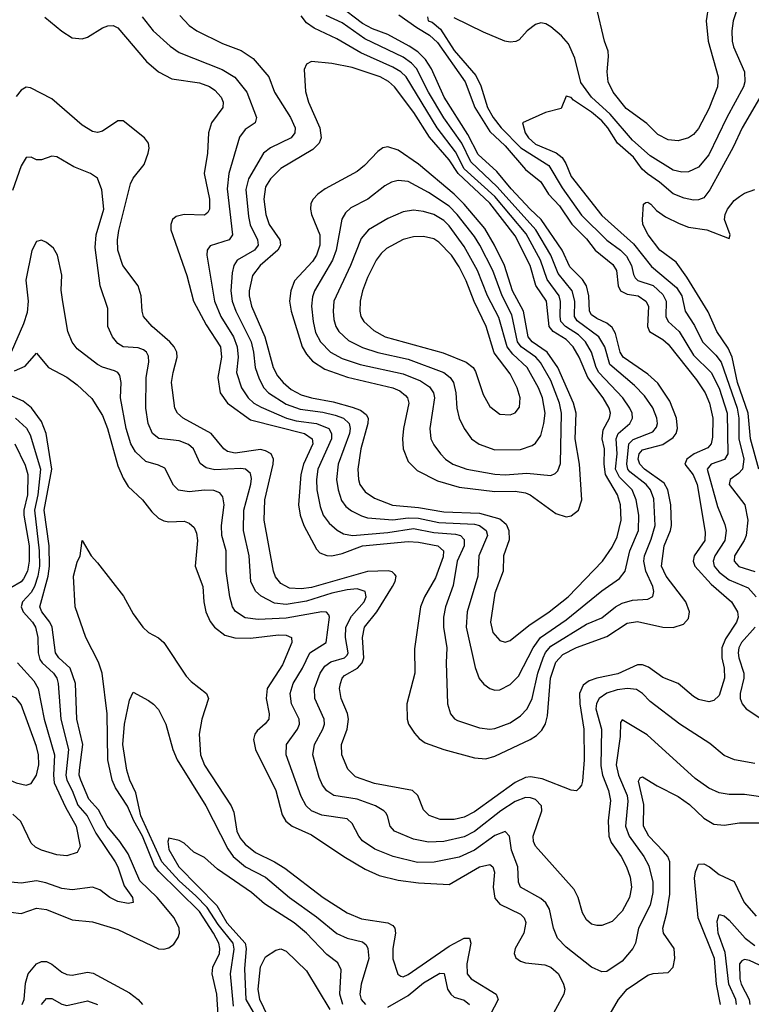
# Model space of a CAD drawing. Header units: inches. Extents: x 1308407 to 1441228, y 959628 to 1036311.
# Tile 49 of 256: x 1343484 to 1346357, y 984711 to 988574. Entities that reach past the tile are written whole.
import ezdxf

# ---------------------------------------------------------------- set-up
doc = ezdxf.new("R2010")
doc.units = ezdxf.units.IN
doc.header["$MEASUREMENT"] = 0
doc.layers.add('B3948', color=7, linetype='Continuous')

msp = doc.modelspace()

# ---------------------------------------------------------------- linework, layer by layer
at = {"layer": 'B3948', "color": 5}
for points, elevation in [([(1343583.6, 988583.6), (1343650, 988528.5), (1343690, 988502.8), (1343730, 988498.8), (1343750, 988505.9), (1343810, 988542.7), (1343830, 988550.1), (1343851.1, 988551.1), (1343870, 988541.8), (1343982, 988410), (1344030, 988369.4), (1344082.2, 988342.2), (1344190, 988326.1), (1344230, 988311.5), (1344250, 988298), (1344275.5, 988270), (1344283.5, 988250), (1344282.1, 988230), (1344238.1, 988170), (1344225.7, 988130), (1344221.8, 988050), (1344208.7, 987970), (1344229.1, 987870), (1344229.3, 987830), (1344222.7, 987817.3), (1344210, 987807), (1344130, 987809.3), (1344098.4, 987801.6), (1344084.3, 987790), (1344077.6, 987770), (1344077.7, 987750), (1344141, 987570), (1344166.4, 987470), (1344217.1, 987377.1), (1344273.2, 987290), (1344277.2, 987250), (1344262.5, 987170), (1344272, 987110), (1344299.8, 987070), (1344390, 987003.8), (1344602.9, 986950), (1344633.1, 986930), (1344635.3, 986910), (1344599.2, 986830), (1344587.7, 986790), (1344578.9, 986670), (1344586.2, 986630), (1344600.6, 986590), (1344650, 986496.9), (1344662.8, 986482.8), (1344690, 986471.1), (1344710.1, 986470.1), (1344750, 986479.2), (1344830, 986509.4), (1345010, 986526.7), (1345050, 986524.2), (1345125.5, 986510), (1345148.6, 986490), (1345147, 986467), (1345116.4, 986383.6), (1345073.6, 986310), (1345057.5, 986270), (1345035, 986105), (1345035.3, 986010), (1345004.2, 985890), (1345005.5, 985830), (1345011, 985810), (1345034.6, 985774.6), (1345053.4, 985753.4), (1345076.8, 985736.8), (1345150.1, 985710.1), (1345270, 985677.2), (1345314.1, 985674.1), (1345350, 985684.6), (1345488, 985750), (1345514, 985766), (1345534, 985786), (1345548.8, 985811.2), (1345557.1, 985842.9), (1345568.1, 985990), (1345590, 986052.5), (1345616.9, 986083.1), (1345670, 986111.3), (1345790, 986153.7), (1345870, 986206.4), (1345910, 986212.5), (1346010, 986190.1), (1346050, 986189.1), (1346090, 986202.3), (1346110, 986224.9), (1346113.9, 986250), (1346099.2, 986290), (1346022.3, 986390), (1346004.3, 986430), (1346015, 986510), (1346040.1, 986570), (1346043.4, 986590), (1346041, 986670), (1346029.3, 986730), (1346014.9, 986754.9), (1345937.3, 986810), (1345918.8, 986830), (1345913.2, 986850), (1345916.6, 986870), (1345930, 986885.8), (1346010, 986907.1), (1346050, 986935.2), (1346061.4, 986950), (1346067.1, 986970), (1346062.8, 987010), (1346037, 987076.9), (1345990, 987147.8), (1345950, 987183.7), (1345853.7, 987250), (1345842.2, 987270), (1345823.3, 987343.3), (1345810, 987366.4), (1345790, 987383.4), (1345750, 987401.3), (1345730, 987415.9), (1345722.1, 987430), (1345719.5, 987490), (1345710.4, 987530.4), (1345694.5, 987554.5), (1345644.1, 987604.1), (1345614.3, 987670), (1345532.2, 987790), (1345488.4, 987830), (1345413.7, 987910), (1345358.3, 987978.3), (1345284.5, 988044.5), (1345244.1, 988124.1), (1345150.7, 988270), (1345100.9, 988380.9), (1345077.5, 988417.5), (1345047.7, 988447.7), (1345013.9, 988470), (1344930, 988515.5), (1344870, 988538.6), (1344830, 988559.4), (1344737, 988630)], 3120), ([(1346310, 988644.9), (1346285.3, 988570), (1346280.4, 988530), (1346281.8, 988490), (1346287.5, 988467.5), (1346330.7, 988370), (1346331.6, 988330), (1346325.8, 988310), (1346260.9, 988190), (1346190, 988043.9), (1346150, 987995.8), (1346110, 987976.6), (1346084, 987976), (1346050, 987984.1), (1345959.4, 988039.4), (1345890, 988101.6), (1345802.8, 988202.8), (1345729.5, 988270), (1345687, 988327), (1345663.7, 988423.7), (1345639, 988479), (1345611.1, 988511.1), (1345570, 988546.2), (1345550, 988557.5), (1345530, 988561.6), (1345510, 988555.6), (1345476.9, 988530), (1345445.6, 988494.4), (1345432, 988488), (1345410, 988486), (1345389.7, 988490.3), (1345305.4, 988525.4), (1345190, 988581.5)], 3060), ([(1346188.4, 988630), (1346180.2, 988570), (1346187.9, 988490), (1346226.8, 988350), (1346224.7, 988310), (1346190, 988224.7), (1346150, 988147.3), (1346130, 988124.1), (1346110, 988110.2), (1346070, 988098.5), (1346030, 988102.5), (1345990, 988123), (1345946.4, 988166.4), (1345865.8, 988225.8), (1345814.7, 988290), (1345795.4, 988330), (1345791.3, 988370), (1345796.6, 988430), (1345794.2, 988450), (1345780.2, 988490), (1345748.1, 988628.1)], 3080), ([(1344973.4, 988593.4), (1345043, 988543), (1345093.1, 988513.1), (1345124.4, 988484.4), (1345233.6, 988330), (1345270.7, 988230), (1345330, 988135.7), (1345390, 988078.9), (1345470, 987986.9), (1345530, 987938.5), (1345560.1, 987890), (1345603.6, 987843.6), (1345652.4, 987772.4), (1345710, 987714.3), (1345743.8, 987670), (1345813.5, 987613.5), (1345827.1, 987590), (1345833.7, 987530), (1345843.4, 987510), (1345870, 987497.2), (1345912.8, 987490), (1345942.7, 987470), (1345952.7, 987450), (1345948.9, 987370), (1345957.5, 987350), (1346010, 987318.6), (1346030, 987300.9), (1346141.2, 987161.2), (1346175.1, 987110), (1346192.3, 987070), (1346205.2, 987010), (1346204.4, 986935.6), (1346199.5, 986910), (1346186.3, 986893.7), (1346132.6, 986870), (1346104, 986850), (1346096.2, 986830), (1346127.9, 986787.9), (1346143.6, 986750), (1346176.2, 986563.8), (1346174.1, 986530), (1346132.3, 986470), (1346128.5, 986450), (1346135.5, 986430), (1346198.6, 986358.6), (1346279.6, 986290), (1346302.9, 986250), (1346304.7, 986230), (1346298.7, 986210), (1346254.9, 986145.1), (1346240.9, 986110), (1346240.8, 986070), (1346250.3, 986030), (1346252, 985990), (1346230, 985922.7), (1346210, 985902.2), (1346190, 985897.7), (1346150, 985906.6), (1346130, 985918.2), (1346070, 985969.4), (1346010, 985992.8), (1345953.6, 986033.6), (1345930, 986043.1), (1345910, 986042.3), (1345833, 986007), (1345749.9, 985990.1), (1345720.3, 985979.7), (1345697, 985963), (1345682.6, 985930), (1345684, 985890), (1345699.9, 985790), (1345700.3, 985670), (1345694.1, 985585.9), (1345689.8, 985570.2), (1345681.1, 985558.9), (1345670, 985548.7), (1345650, 985551.2), (1345535.8, 985595.8), (1345490, 985602.6), (1345470, 985600.1), (1345430, 985580.6), (1345270, 985465.6), (1345230, 985445.1), (1345190, 985435.2), (1345135.5, 985435.5), (1345091.6, 985451.6), (1345070, 985473.1), (1345047.6, 985530), (1345026, 985550), (1344876.8, 985576.8), (1344803.4, 985603.4), (1344773.2, 985633.2), (1344749.5, 985690), (1344747.8, 985730), (1344769.6, 985790), (1344775.5, 985830), (1344771.2, 985851.2), (1344746.4, 985910), (1344740.6, 985950), (1344743.3, 985970), (1344750.1, 985990), (1344759.5, 986000.5), (1344810.3, 986029.7), (1344829.3, 986050), (1344835.1, 986070), (1344830.4, 986150), (1344837.8, 986190), (1344886.1, 986250), (1344948.6, 986350), (1344958.8, 986370), (1344961.9, 986390), (1344957.6, 986397.6), (1344947.3, 986407.3), (1344931.4, 986411.4), (1344850, 986409.5), (1344630, 986346.2), (1344590, 986340.5), (1344543.9, 986343.9), (1344510, 986361.8), (1344488.5, 986388.5), (1344480.3, 986410), (1344444.1, 986610), (1344446.9, 986690), (1344480.1, 986830), (1344480.3, 986850), (1344471.8, 986870), (1344450, 986883), (1344430, 986887.7), (1344330, 986873.5), (1344300.3, 986880.3), (1344285.6, 986890), (1344235.6, 986950), (1344125.8, 987010), (1344104.2, 987030), (1344093.4, 987050), (1344081, 987150), (1344086.6, 987190), (1344102.9, 987250), (1344100.9, 987270), (1344091.2, 987290), (1344073.6, 987310), (1344004.8, 987370), (1343970.9, 987410), (1343964.8, 987430), (1343960.7, 987490), (1343950.1, 987530), (1343889, 987609), (1343869.6, 987670), (1343868, 987710), (1343873.4, 987746.6), (1343918.9, 987930), (1343930, 987952.4), (1343973.6, 988006.4), (1343989.3, 988050), (1343992.9, 988070), (1343990.2, 988090), (1343974.9, 988110), (1343890, 988177.2), (1343870, 988177.2), (1343810, 988136.6), (1343790, 988131), (1343770, 988135.3), (1343730, 988160.2), (1343610, 988263.7), (1343527.1, 988307.1), (1343510, 988309.2), (1343490, 988297.6), (1343470, 988272.8)], 3080), ([(1343965.4, 988585.4), (1344008.7, 988530), (1344074.8, 988470), (1344110, 988445), (1344279, 988379), (1344328.8, 988348.8), (1344376.6, 988290), (1344414.6, 988190), (1344408.7, 988170), (1344370, 988143.2), (1344347.3, 988112.7), (1344304.9, 987970), (1344299.3, 987910), (1344320.1, 987730), (1344307.1, 987710), (1344232.8, 987687.2), (1344220.5, 987670), (1344218.9, 987650), (1344248.6, 987470), (1344274.3, 987410), (1344324.4, 987330), (1344338.8, 987290), (1344342.4, 987250), (1344335, 987190), (1344354.6, 987130), (1344381.1, 987090), (1344404, 987070), (1344433.1, 987053.1), (1344532.3, 987010), (1344570, 986999.9), (1344650, 986989.8), (1344697.8, 986970), (1344708.9, 986950), (1344708.6, 986930), (1344655.5, 986810), (1344649.7, 986770), (1344650.9, 986730), (1344663.9, 986663.9), (1344676, 986630), (1344699.1, 986599.1), (1344730.8, 986570.8), (1344756.2, 986556.2), (1344790.8, 986550.8), (1344930, 986561.7), (1345030, 986577.5), (1345110, 986562.2), (1345194.9, 986554.9), (1345215, 986550), (1345230, 986535), (1345229.3, 986510), (1345201.9, 986450), (1345185.9, 986354.1), (1345156.1, 986270), (1345148.7, 986230), (1345148.6, 986190), (1345161, 986110), (1345158.6, 986050), (1345164.2, 985890), (1345175.9, 985850), (1345191.3, 985831.3), (1345203.8, 985823.8), (1345290, 985795.5), (1345330, 985790.8), (1345350, 985793.1), (1345410, 985814.8), (1345450, 985842.1), (1345476.7, 985870), (1345496.2, 985910), (1345519, 986010), (1345539.8, 986070), (1345549.4, 986090.6), (1345570, 986116.1), (1345710, 986202.2), (1345770, 986227.7), (1345823.2, 986270), (1345850, 986284.6), (1345890, 986296.6), (1345950, 986300.1), (1345969.8, 986310.2), (1345974.1, 986330), (1345970.5, 986349.5), (1345942.7, 986410), (1345934.9, 986450), (1345937.8, 986470), (1345963.9, 986536.1), (1345978.8, 986590), (1345974.2, 986694.2), (1345961.6, 986730), (1345944.6, 986750), (1345879.8, 986799.8), (1345871.6, 986810), (1345867.5, 986830), (1345876.3, 986910), (1345892.9, 986927.1), (1345970, 986956.8), (1345984.6, 986975.4), (1345988.5, 986990), (1345986, 987010), (1345970, 987050.6), (1345937.9, 987097.9), (1345898.3, 987138.3), (1345801.7, 987221.7), (1345781.1, 987290), (1345758.8, 987330), (1345672.9, 987392.9), (1345662, 987410), (1345663.6, 987470), (1345654, 987510), (1345598.1, 987578.1), (1345570, 987650), (1345510.9, 987750), (1345358.7, 987918.7), (1345255.9, 988015.9), (1345220, 988090), (1345150, 988189.1), (1345089.7, 988290), (1345042.1, 988382.1), (1345022.9, 988402.9), (1344990, 988426.5), (1344839.4, 988499.4), (1344750, 988562.1), (1344687.3, 988590)], 3140), ([(1344113.4, 988590), (1344150, 988551.8), (1344180.2, 988530), (1344280.8, 988480.8), (1344353.7, 988453.7), (1344401.3, 988421.3), (1344463, 988350), (1344484.3, 988290), (1344548, 988190), (1344565.5, 988150), (1344565, 988130), (1344550.2, 988110), (1344469, 988071), (1344442.1, 988050), (1344383.3, 987950), (1344371.8, 987908.2), (1344382.3, 987802.3), (1344389, 987769), (1344418, 987710), (1344420.1, 987690), (1344405.9, 987670), (1344338.1, 987630), (1344325.6, 987610), (1344319.1, 987580.9), (1344313.6, 987510), (1344318.9, 987470), (1344333.5, 987430), (1344392.7, 987310), (1344403, 987270), (1344409.2, 987209.2), (1344424.3, 987164.3), (1344443.4, 987130), (1344461.7, 987110), (1344530, 987065.7), (1344585.4, 987045.4), (1344674.1, 987034.1), (1344722.8, 987022.8), (1344755.7, 987010), (1344777.9, 986990), (1344782.2, 986970), (1344779.8, 986950), (1344734.5, 986830), (1344728, 986770), (1344734.3, 986730), (1344747.5, 986687.5), (1344764.3, 986664.3), (1344787, 986647), (1344826.7, 986626.7), (1344850, 986620.1), (1344950, 986611.1), (1345010, 986619.6), (1345050, 986618.5), (1345130, 986601.7), (1345270, 986594.2), (1345290, 986588.9), (1345316.3, 986570), (1345321.4, 986550), (1345286.5, 986470), (1345282.5, 986390), (1345241.5, 986250), (1345237.3, 986190), (1345272.7, 986032.7), (1345288.5, 985988.5), (1345306.2, 985966.2), (1345330, 985950.2), (1345350, 985943.5), (1345370, 985945), (1345410, 985965.5), (1345442.4, 985997.6), (1345499.9, 986110), (1345529.6, 986150.4), (1345630, 986219.5), (1345770, 986333.3), (1345838.7, 986381.3), (1345861.3, 986410), (1345879.4, 986490), (1345914.3, 986570), (1345914.9, 986630), (1345904.4, 986690), (1345889.2, 986729.2), (1345839.3, 986779.3), (1345823.8, 986810), (1345829.7, 986870), (1345826.2, 986930), (1345834.6, 986950), (1345880.2, 986990), (1345889.9, 987010), (1345888.6, 987030), (1345880.3, 987050), (1345852, 987090), (1345758.4, 987190), (1345747.9, 987210), (1345729.6, 987270), (1345706.3, 987310), (1345677.8, 987337.8), (1345627.1, 987370), (1345609.6, 987389.6), (1345606.2, 987410), (1345608.2, 987468.2), (1345602.3, 987490), (1345554.8, 987554.8), (1345528.7, 987630), (1345473.5, 987733.5), (1345350, 987880.4), (1345229.1, 987989.1), (1345195.2, 988055.2), (1345123, 988150), (1345001.9, 988350), (1344980.4, 988370), (1344950, 988388.1), (1344824.1, 988444.1), (1344730, 988498.8), (1344640.8, 988540.8), (1344610, 988562.1), (1344589.7, 988589.7)], 3160), ([(1345085.6, 988585.6), (1345088.4, 988570), (1345103.9, 988563.9), (1345136.8, 988536.8), (1345190, 988452.7), (1345274.8, 988354.8), (1345294.9, 988314.9), (1345321.3, 988230), (1345343.8, 988190), (1345374.6, 988150), (1345451.5, 988071.5), (1345561.6, 988001.6), (1345614, 987914), (1345690, 987806.6), (1345789, 987709), (1345842.8, 987670), (1345866.6, 987646.6), (1345886.7, 987610), (1345893.7, 987573.7), (1345900.8, 987560.8), (1345911.2, 987551.2), (1345970.9, 987530.9), (1346010, 987495.7), (1346022.1, 987470), (1346020.7, 987410), (1346029.9, 987390), (1346074.2, 987350), (1346130, 987258.4), (1346199.4, 987190), (1346230, 987128), (1346262, 987030), (1346265.2, 986870), (1346251.3, 986848.7), (1346198.6, 986830), (1346183.5, 986810), (1346224, 986664), (1346253.5, 986593.5), (1346258.3, 986570), (1346253.4, 986530), (1346214.2, 986470), (1346206.7, 986450), (1346211.1, 986430), (1346230, 986406), (1346270, 986375.9), (1346344.8, 986344.8), (1346376.2, 986310)], 3060), ([(1346398.1, 988281.9), (1346320.8, 988150), (1346286, 988074), (1346194.1, 987905.9), (1346170, 987875.3), (1346150, 987866.9), (1346130, 987866.1), (1346093.6, 987873.6), (1346050, 987891.1), (1345996.8, 987936.8), (1345949, 987969), (1345927.7, 987987.7), (1345894.4, 988034.4), (1345832, 988090), (1345793.3, 988150), (1345770, 988176.7), (1345730, 988211.3), (1345658.3, 988258.3), (1345650, 988268.7), (1345630, 988273.4), (1345610, 988226), (1345549, 988210), (1345459, 988170), (1345468.3, 988130), (1345482.6, 988110), (1345510, 988085.6), (1345591.1, 988051.1), (1345613.8, 988033.8), (1345628.6, 988010), (1345650, 987958.2), (1345770, 987806.1), (1345894.5, 987694.5), (1345965.1, 987605.1), (1346063, 987523), (1346083.7, 987490), (1346096.9, 987430), (1346134.3, 987374.3), (1346164.6, 987310), (1346218.1, 987258.1), (1346237.9, 987230), (1346300.9, 987050), (1346307.9, 987010), (1346308.4, 986930), (1346327.7, 986850), (1346322.6, 986810), (1346307, 986793), (1346274.1, 986770), (1346269.9, 986750.1), (1346331, 986671), (1346343, 986610), (1346336.7, 986550), (1346329.2, 986530), (1346290.3, 986470), (1346289.1, 986450), (1346308.1, 986428.1), (1346370, 986409.3)], 3040), ([(1346370, 985656.1), (1346290.5, 985670), (1346250, 985686.5), (1346193.4, 985733.4), (1346075.8, 985810), (1345959.2, 985899.2), (1345929.1, 985930), (1345905.7, 985945.7), (1345870.1, 985950.1), (1345830, 985944.9), (1345789, 985931), (1345758.9, 985910), (1345748.6, 985891.4), (1345746.9, 985870), (1345769.2, 985790), (1345766.4, 985646.4), (1345772.5, 985610), (1345795.7, 985550), (1345803.8, 985510), (1345794.5, 985430), (1345797.1, 985370), (1345806.1, 985346.1), (1345846.1, 985290), (1345866.3, 985250), (1345881.5, 985210), (1345886, 985170), (1345878.3, 985130), (1345850, 985076.5), (1345810, 985036), (1345770, 985019.3), (1345750, 985019.3), (1345730, 985025.4), (1345710, 985041.5), (1345693.5, 985070), (1345677.5, 985130), (1345661.4, 985161.4), (1345510, 985331.6), (1345502.1, 985350), (1345500.4, 985370), (1345534.7, 985470), (1345532.6, 985490), (1345510, 985514), (1345490, 985521.2), (1345470, 985522), (1345430, 985506.5), (1345373, 985470), (1345270, 985388.6), (1345230, 985367.9), (1345150, 985349.7), (1345090, 985347.5), (1345030, 985358.6), (1344955.5, 985390), (1344938.6, 985410), (1344928.6, 985450), (1344921.4, 985461.4), (1344914.7, 985470), (1344881.6, 985490), (1344810, 985516.1), (1344717.8, 985530), (1344690, 985548.8), (1344673.8, 985570), (1344660.4, 985600.4), (1344635.4, 985690), (1344641.2, 985730), (1344675.2, 985790), (1344680.8, 985810), (1344679.4, 985830), (1344643.7, 985910), (1344642.5, 985950), (1344664.5, 986010), (1344681.9, 986038.1), (1344705.7, 986054.3), (1344759.4, 986070), (1344770, 986081), (1344774.1, 986090), (1344763.3, 986150), (1344765, 986190), (1344787, 986233), (1344836.8, 986290), (1344844.4, 986310), (1344841.1, 986330), (1344810, 986340.5), (1344770, 986337), (1344710, 986324.3), (1344610, 986292.8), (1344530, 986279.9), (1344484.2, 986284.2), (1344432.2, 986312.2), (1344410, 986331.1), (1344392.2, 986370), (1344385.7, 986470), (1344363.6, 986570), (1344364.6, 986650), (1344391.5, 986751.5), (1344394, 986774), (1344390, 986793.6), (1344370.3, 986810), (1344352.6, 986812.6), (1344250, 986807.3), (1344215.9, 986815.9), (1344192.5, 986832.5), (1344166.6, 986890), (1344147, 986907), (1344110, 986921.5), (1344031, 986931), (1344006.4, 986950), (1343989.1, 986990), (1343979.1, 987050), (1343980.4, 987170), (1343991.1, 987230), (1343990, 987253.7), (1343981.8, 987270), (1343970, 987278.6), (1343950, 987286.2), (1343890.7, 987290.7), (1343870, 987302.9), (1343849.4, 987330), (1343831, 987370), (1343830, 987441), (1343799.8, 987530), (1343780.5, 987680.5), (1343785.1, 987730), (1343815, 987830), (1343806.9, 987906.9), (1343790, 987952), (1343762, 987970), (1343696.7, 987996.7), (1343630, 988036.4), (1343610, 988038.4), (1343570, 988023.7), (1343550, 988023.7), (1343530, 988034.6), (1343510, 988033.7), (1343490, 988000.3), (1343455.8, 987904.2)], 3060), ([(1346386.1, 986810), (1346353.7, 986930), (1346344, 987030), (1346303.2, 987150), (1346282.1, 987250), (1346265.4, 987285.4), (1346221.3, 987350), (1346187.4, 987427.4), (1346104, 987564), (1346062.4, 987622.4), (1345998.3, 987670), (1345951.9, 987730), (1345931.3, 987770), (1345929.6, 987790), (1345933.2, 987850), (1345943.3, 987856.7), (1345950, 987858.4), (1345962, 987850), (1345985.2, 987825.2), (1346020.4, 987800.4), (1346074.1, 987774.1), (1346110, 987760.1), (1346181.7, 987750), (1346270, 987715.5), (1346274.3, 987730), (1346251.9, 987790), (1346253.7, 987810), (1346263.4, 987830), (1346290, 987864.9), (1346310, 987880.3), (1346330, 987894), (1346370, 987908)], 3020), ([(1346430, 985520.1), (1346330, 985534), (1346270, 985533.9), (1346230, 985539.8), (1346190, 985558.4), (1346136.2, 985596.2), (1345947.9, 985767.9), (1345850, 985826.7), (1345843.4, 985816.6), (1345841.3, 985761.3), (1345826.2, 985650), (1345835.4, 985610), (1345869.3, 985530), (1345872.3, 985507.7), (1345863, 985410), (1345877.8, 985370), (1345935.1, 985290), (1345954.3, 985254.3), (1345969.9, 985190), (1345970.7, 985150), (1345960.1, 985099.9), (1345914.4, 985010), (1345901.6, 984950), (1345892.2, 984930), (1345850, 984879.4), (1345790, 984839.7), (1345770, 984838), (1345730, 984856.8), (1345630, 984934.8), (1345596.3, 984970), (1345580.1, 985010), (1345564.5, 985084.5), (1345550, 985109.3), (1345530, 985125.3), (1345450.8, 985170.8), (1345443.2, 985190), (1345440.7, 985250), (1345414.9, 985314.9), (1345407.1, 985370), (1345390, 985388.5), (1345350, 985373.6), (1345270, 985315.2), (1345210, 985288.1), (1345111.3, 985268.7), (1345046.6, 985266.6), (1344950.1, 985290.1), (1344879.3, 985319.3), (1344830, 985351.8), (1344815.3, 985370), (1344790, 985419.6), (1344770, 985438.7), (1344670, 985452.5), (1344630.4, 985470.4), (1344609.1, 985489.1), (1344590, 985526.5), (1344530.1, 985690), (1344532.3, 985730), (1344575.5, 985790), (1344583.4, 985810), (1344581.2, 985830), (1344552.1, 985890), (1344546.8, 985930), (1344558.3, 985970), (1344594.7, 986030), (1344623.9, 986090), (1344688.2, 986130), (1344701, 986230), (1344698.5, 986238.5), (1344689.5, 986249.5), (1344670, 986251.2), (1344530, 986225.4), (1344420.9, 986220.9), (1344370, 986226.8), (1344331.8, 986251.7), (1344320.4, 986270), (1344309.6, 986309.6), (1344294.6, 986410), (1344294.7, 986490), (1344277.7, 986550), (1344277.3, 986590), (1344287.8, 986670), (1344282.2, 986702.2), (1344270, 986717.5), (1344247.1, 986727.1), (1344210, 986728.1), (1344150, 986721.4), (1344108.3, 986728.3), (1344087.9, 986747.9), (1344054.2, 986814.2), (1344030, 986825.8), (1343979.9, 986839.9), (1343938.8, 986878.8), (1343920.3, 986910), (1343901.9, 986970), (1343880.5, 987090), (1343882.4, 987150), (1343877.6, 987177.6), (1343870.1, 987190.1), (1343857, 987196.9), (1343810, 987210.6), (1343790, 987221.5), (1343710, 987282.7), (1343690, 987309.2), (1343673.8, 987350), (1343653.6, 987466.4), (1343647.3, 987512.7), (1343650, 987572), (1343633.1, 987650), (1343617.5, 987677.5), (1343590, 987700.3), (1343570, 987708.8), (1343550, 987703.1), (1343531.6, 987668.4), (1343508.5, 987551.5), (1343517.1, 987470), (1343514.2, 987425.8), (1343499.6, 987380.4), (1343450.5, 987270)], 3040), ([(1343463.9, 987196.1), (1343505.9, 987214.1), (1343550, 987266), (1343598, 987210), (1343670, 987171.6), (1343710, 987141.7), (1343767.2, 987087.2), (1343810, 987021.2), (1343829.5, 986969.5), (1343870, 986824), (1343890, 986775.6), (1343910, 986741.8), (1343967.1, 986690), (1344003.1, 986643.1), (1344030, 986618.4), (1344050, 986607.5), (1344070, 986603.9), (1344130, 986606), (1344150, 986599.2), (1344170, 986581.1), (1344179.2, 986559.2), (1344183.1, 986530), (1344172.7, 986430), (1344203.3, 986350), (1344207.1, 986290), (1344215.4, 986250), (1344232.6, 986212.6), (1344249.5, 986190), (1344290, 986159.6), (1344329, 986149), (1344390, 986146.7), (1344500.9, 986160.9), (1344530, 986159.1), (1344552, 986150), (1344553, 986130), (1344516.7, 986043.3), (1344455.7, 985950), (1344451.9, 985910), (1344463.4, 985850), (1344462.6, 985830), (1344448.7, 985811.3), (1344416.6, 985783.4), (1344407.5, 985770), (1344403, 985750), (1344410.8, 985710), (1344489.6, 985550), (1344514.6, 985454.6), (1344529.4, 985429.4), (1344554.7, 985410), (1344630, 985375.7), (1344756.8, 985290), (1344840.5, 985240.5), (1344896.3, 985216.3), (1344970, 985197.3), (1345050, 985187.2), (1345170, 985180.7), (1345290, 985250.5), (1345330, 985259.8), (1345341.5, 985250), (1345349, 985229), (1345343.4, 985170), (1345350, 985127.2), (1345370, 985104), (1345450, 985064.1), (1345465.5, 985050), (1345471.4, 985031.4), (1345463.1, 984990), (1345429.6, 984930), (1345426.3, 984910), (1345432.8, 984892.8), (1345450, 984879.5), (1345470, 984874), (1345545.6, 984865.6), (1345570, 984856.8), (1345599.2, 984830), (1345619.8, 984790), (1345624.1, 984770), (1345620.5, 984750), (1345554.7, 984630)], 3020), ([(1343450, 985071.8), (1343490, 985066.8), (1343550, 985087.8), (1343590, 985082.8), (1343690, 985041.9), (1343770, 985034.8), (1343870, 985004.6), (1344030, 984928.1), (1344050, 984926.7), (1344070, 984931.9), (1344090, 984947.3), (1344106.7, 984973.3), (1344111.5, 984990), (1344109.9, 985010), (1344091.2, 985050), (1344023.6, 985130), (1343955.8, 985195.8), (1343910, 985300.7), (1343877.9, 985350), (1343828.1, 985410), (1343793.3, 985473.3), (1343756.1, 985516.1), (1343724.3, 985590), (1343718.4, 985610), (1343718.6, 985630), (1343732.6, 985730), (1343708.4, 985830), (1343703.4, 985970), (1343682.1, 986030), (1343638.7, 986070), (1343624.7, 986090), (1343611.6, 986190), (1343602.2, 986210), (1343570.7, 986250), (1343563.8, 986270), (1343596.7, 986390), (1343601.7, 986430), (1343599.5, 986510), (1343580.5, 986650), (1343610.8, 986810), (1343588.2, 986950), (1343570, 986997.7), (1343530.8, 987050.8), (1343497.7, 987077.7), (1343430, 987107.5)], 3020), ([(1343467.9, 987010), (1343510.7, 986970.7), (1343525.5, 986945.5), (1343565.9, 986810), (1343555.7, 986710), (1343543, 986650), (1343561.4, 986490), (1343562.4, 986430), (1343556.2, 986390), (1343542.1, 986350), (1343530, 986327.1), (1343494.8, 986290), (1343490.3, 986270), (1343497.8, 986250), (1343534.5, 986210), (1343547, 986190), (1343555.3, 986150), (1343556.9, 986090), (1343564.1, 986064.1), (1343572.4, 986050), (1343617.6, 986010), (1343629.9, 985990), (1343635.5, 985970), (1343646.1, 985830), (1343676.4, 985710), (1343665.6, 985610), (1343669.7, 985590), (1343690.7, 985550), (1343712.7, 985492.7), (1343749.9, 985450), (1343782.7, 985382.7), (1343859.5, 985270), (1343870.3, 985250), (1343895, 985175), (1343927.4, 985130), (1343929.6, 985110.4), (1343910, 985105.7), (1343870, 985113.5), (1343837.8, 985130), (1343799.3, 985159.3), (1343770, 985170.1), (1343690, 985160.1), (1343650, 985165.3), (1343587.4, 985187.4), (1343550, 985195.1), (1343490, 985186.2), (1343449.6, 985189.6)], 3040), ([(1343465.9, 986910), (1343505.7, 986825.7), (1343516.3, 986790), (1343515.1, 986710), (1343501, 986650), (1343501.1, 986630), (1343521.8, 986510), (1343522, 986450), (1343515.5, 986410), (1343499.9, 986380.1), (1343490, 986368.6), (1343450, 986344.6)], 3060), ([(1344263.5, 984670), (1344258.9, 984750), (1344239.6, 984830), (1344243.2, 984856.8), (1344268.6, 984910), (1344270.2, 984930), (1344265.7, 984950), (1344245.9, 984990), (1344190, 985075.4), (1344031.2, 985231.2), (1344013.4, 985253.4), (1343966.2, 985370), (1343931.9, 985430), (1343908.3, 985488.3), (1343860.5, 985560.5), (1343847.4, 985590), (1343830.9, 985670), (1343827.4, 985850), (1343808, 986010), (1343793.6, 986053.6), (1343743.8, 986150), (1343701.7, 986270), (1343696.2, 986390), (1343710, 986445.7), (1343722.2, 986470), (1343730, 986530.5), (1343764.4, 986470), (1343790, 986443.1), (1343891.8, 986311.8), (1343930, 986242.6), (1343967.3, 986190), (1343990.1, 986170.1), (1344030, 986148.4), (1344050, 986130.2), (1344138.4, 985998.4), (1344157.4, 985977.4), (1344218.3, 985930), (1344225.2, 985910), (1344198.9, 985830), (1344189.1, 985770.9), (1344194, 985690), (1344210, 985648.5), (1344315, 985490), (1344325.1, 985465.1), (1344336.5, 985390), (1344350, 985362.2), (1344370, 985338.4), (1344410, 985306.8), (1344485.1, 985270), (1344525.1, 985245.1), (1344675.7, 985130), (1344770, 985069.1), (1344826.5, 985046.5), (1344930, 985031), (1344950, 985019.7), (1344957.2, 985010), (1344959.3, 984990), (1344949.6, 984929.6), (1344949.2, 984889.2), (1344968.4, 984828.4), (1344981.2, 984821.2), (1344990, 984818.9), (1345010, 984827.2), (1345170, 984938.2), (1345230, 984970.6), (1345250.6, 984970.6), (1345256, 984950), (1345239.6, 984870), (1345241.2, 984830), (1345257, 984810), (1345355.1, 984750), (1345362.8, 984730), (1345331.6, 984670)], 2980), ([(1346372.5, 986190), (1346318.9, 986130), (1346307.3, 986110), (1346304.6, 986090), (1346308.2, 986070), (1346328.1, 986010), (1346327.7, 985990), (1346312.9, 985930), (1346313.1, 985910), (1346320.3, 985890), (1346336.7, 985870), (1346410, 985822.1)], 3060), ([(1343475.8, 986050), (1343539.7, 985979.7), (1343556.3, 985950), (1343579.9, 985830), (1343620.5, 985690), (1343616.5, 985610), (1343619.2, 985579.2), (1343664.2, 985484.2), (1343706.6, 985410), (1343722, 985330), (1343710, 985306), (1343670, 985292.6), (1343630, 985297.3), (1343570, 985315), (1343546.7, 985326.7), (1343530, 985343.6), (1343488.3, 985428.3), (1343457.1, 985457.1)], 3060), ([(1344323.2, 984703.2), (1344311.8, 984830), (1344327, 984927), (1344321.9, 984950), (1344263.7, 985023.7), (1344221, 985090), (1344176.5, 985136.5), (1344110, 985195.2), (1344042.4, 985270), (1343960.6, 985450), (1343940.8, 985540.8), (1343916.5, 985590), (1343904.5, 985630), (1343889.3, 985730), (1343896.2, 985810), (1343915.8, 985904.2), (1343930, 985934.8), (1343990, 985902.4), (1344010, 985888.8), (1344030, 985867), (1344058.8, 985810), (1344085.5, 985710), (1344102.5, 985670), (1344214.7, 985490), (1344301, 985321), (1344323.1, 985290), (1344370.5, 985250.5), (1344450, 985209.2), (1344543.5, 985130), (1344650, 985054.4), (1344730, 984988.4), (1344770, 984970.1), (1344830, 984955.3), (1344844.2, 984944.2), (1344851.8, 984930), (1344855, 984890), (1344825, 984790), (1344819.8, 984750), (1344825, 984730), (1344841.5, 984710)], 2960), ([(1345770, 984616.6), (1345835, 984730), (1345870, 984769.6), (1345950, 984824.5), (1345970.9, 984830.9), (1346030, 984834.9), (1346050, 984856.3), (1346056.3, 984890), (1346053.8, 984930), (1346012.5, 984990), (1346009.4, 985010), (1346025.3, 985070), (1346037.2, 985142.8), (1346036.5, 985270), (1346028.7, 985290), (1346012.3, 985310), (1345954.3, 985370), (1345933.4, 985410), (1345934.2, 985494.2), (1345914.3, 985585.7), (1345921.1, 985598.9), (1345930, 985603.6), (1345987.7, 985567.7), (1346070, 985526.6), (1346114.1, 985494.1), (1346170, 985440.7), (1346210, 985417.8), (1346250, 985413), (1346310, 985422.1), (1346430, 985422.9)], 3020), ([(1344752.7, 984710), (1344741.4, 984750), (1344746, 984846), (1344733.6, 984873.6), (1344690, 984906.3), (1344610.3, 984990.3), (1344562, 985030), (1344445.5, 985105.5), (1344394.2, 985150), (1344261.1, 985241.1), (1344210, 985286.5), (1344168.1, 985308.1), (1344130, 985342.4), (1344110, 985353.7), (1344070, 985362), (1344065.6, 985350), (1344070, 985318.4), (1344109.3, 985250), (1344257.9, 985097.9), (1344298.2, 985030), (1344369, 984950), (1344374.2, 984930), (1344367.2, 984850), (1344371.7, 984730), (1344429.7, 984630)], 2940), ([(1346235.5, 984710), (1346219.6, 984790), (1346212.7, 984890), (1346148.6, 985050), (1346134.4, 985205.6), (1346137.8, 985230), (1346150, 985260.6), (1346170, 985261.5), (1346192.3, 985250), (1346230, 985219.8), (1346290, 985193), (1346328.4, 985110), (1346376.5, 985056.5)], 2980), ([(1346299, 984710), (1346296.1, 984730), (1346269.2, 984790), (1346254.4, 984914.4), (1346226.4, 984990), (1346222.8, 985037.2), (1346230, 985063.1), (1346250, 985058.3), (1346270, 985041.2), (1346332.8, 984970), (1346370, 984941.5)], 2960), ([(1344473.6, 984633.6), (1344427.6, 984730), (1344420.7, 984770), (1344430, 984858), (1344450, 984896.4), (1344490, 984923.1), (1344510, 984928.4), (1344530, 984919.5), (1344610, 984841.5), (1344702.4, 984690)], 2920), ([(1343494, 984710), (1343502.3, 984730), (1343506.7, 984793.3), (1343517.6, 984830), (1343550, 984869.5), (1343570, 984878.9), (1343590, 984878.3), (1343610, 984868.3), (1343650, 984837.4), (1343670, 984827.8), (1343690, 984825.5), (1343750, 984837.3), (1343772.7, 984832.7), (1343915.2, 984755.2), (1343949.3, 984730), (1343966.2, 984710)], 2980), ([(1346450, 984835.3), (1346350, 984882.5), (1346330, 984887), (1346319.2, 984880.8), (1346310.7, 984869.3), (1346311.8, 984810), (1346316.7, 984790), (1346348.3, 984730), (1346351, 984710)], 2940), ([(1344930, 984699.1), (1345010, 984744.6), (1345070, 984794.6), (1345133.5, 984833.5), (1345150.9, 984830.9), (1345164.4, 984770), (1345176.6, 984750), (1345190, 984739.1), (1345230, 984727.3), (1345250.4, 984710.4)], 2960), ([(1343570, 984710.2), (1343590, 984733.5), (1343610, 984733.7), (1343650, 984711.3), (1343670, 984706.3), (1343750, 984723.8), (1343790.2, 984710)], 2960)]:
    msp.add_lwpolyline(points, dxfattribs=dict(at, elevation=elevation))
for points, elevation in [([(1344630, 988409.7), (1344610, 988399.6), (1344601.1, 988378.9), (1344607.1, 988292.9), (1344618, 988250), (1344663.4, 988150), (1344667.5, 988110), (1344659.8, 988090), (1344635.5, 988064.5), (1344509.5, 987990.5), (1344469.2, 987950), (1344450, 987917.8), (1344442.9, 987870), (1344450.4, 987810), (1344463.7, 987770), (1344505.2, 987710), (1344507.9, 987690), (1344497.7, 987670), (1344429.1, 987610), (1344398.6, 987570), (1344385.3, 987510), (1344385.2, 987490), (1344394, 987450), (1344446.6, 987330), (1344479, 987210), (1344496.8, 987176.8), (1344518.2, 987150), (1344550, 987123.4), (1344590, 987101.8), (1344630.2, 987090), (1344715.2, 987075.2), (1344790, 987054.3), (1344822.2, 987042.2), (1344845.1, 987025.1), (1344852, 987010), (1344851.4, 986990), (1344824, 986890), (1344811.4, 986810), (1344814, 986770), (1344820.4, 986750), (1344841.1, 986721.1), (1344877.3, 986697.3), (1344948.7, 986668.7), (1345050, 986660.6), (1345150, 986643), (1345290, 986638.1), (1345370, 986615.2), (1345394.6, 986594.6), (1345405.2, 986570), (1345406.6, 986533.4), (1345384.2, 986470), (1345382.4, 986410), (1345350, 986324.5), (1345332.7, 986210), (1345342.6, 986170), (1345370, 986138), (1345390, 986131.7), (1345410, 986138.5), (1345483.1, 986196.9), (1345563, 986250), (1345637.4, 986310), (1345772.7, 986450), (1345810, 986504.6), (1345830, 986545.4), (1345845.5, 986610), (1345843.5, 986670), (1345831.9, 986710), (1345784.6, 986790), (1345779.3, 986830), (1345780.7, 986890), (1345771.3, 986930), (1345775.2, 986964.8), (1345800.7, 987010), (1345803.5, 987030), (1345798.4, 987050), (1345774.9, 987090), (1345714.5, 987170), (1345680.9, 987250), (1345657.4, 987290), (1345630, 987318.7), (1345579.1, 987350), (1345563.4, 987370), (1345553, 987470), (1345510.9, 987530.9), (1345488, 987610), (1345430, 987725.8), (1345330, 987854.2), (1345206, 987970), (1345170, 988024.5), (1345093.7, 988113.7), (1345031.2, 988210), (1344955.6, 988310), (1344932.2, 988332.2), (1344900.2, 988350), (1344790, 988386.3), (1344710, 988402.8)], 3180), ([(1344930, 988075.4), (1344910, 988070.7), (1344890, 988056.5), (1344838.2, 988001.8), (1344810, 987979), (1344683.5, 987910), (1344654.7, 987890), (1344636, 987870), (1344627.6, 987852.4), (1344625.5, 987830), (1344630.1, 987810), (1344662.7, 987730), (1344663.1, 987690), (1344649.6, 987650.4), (1344634.3, 987625.7), (1344563.6, 987550), (1344549.1, 987510), (1344543.1, 987470), (1344549.7, 987430), (1344593.6, 987290), (1344610, 987261.7), (1344633.7, 987233.7), (1344682.2, 987202.2), (1344771.3, 987171.3), (1344949.5, 987129.5), (1344977.3, 987117.3), (1344999.5, 987099.5), (1345007.2, 987090), (1345011.7, 987070), (1344991.5, 986970), (1344987.8, 986930), (1344990.6, 986890.6), (1345010, 986840.7), (1345044.8, 986804.8), (1345125, 986765), (1345210, 986739.4), (1345350, 986723.2), (1345430, 986723.9), (1345470, 986717.7), (1345489.1, 986709.1), (1345590, 986636.1), (1345630, 986623.7), (1345650, 986627.1), (1345678.3, 986650), (1345691.3, 986690), (1345682.5, 986830), (1345665.8, 986930), (1345669.4, 987030), (1345658.1, 987070), (1345597.3, 987210), (1345555.5, 987270), (1345495.9, 987310), (1345480.1, 987330), (1345462, 987430), (1345419.4, 987510), (1345387.2, 987610), (1345349.1, 987690), (1345310, 987755.3), (1345230, 987849.6), (1345190, 987889.9), (1345050, 988006.7), (1344970, 988062.2)], 3220), ([(1344970, 987943.2), (1344943.8, 987936.2), (1344918, 987922), (1344851.5, 987870), (1344784.4, 987835.6), (1344763.8, 987816.2), (1344749.2, 987790.8), (1344726.6, 987670), (1344712.3, 987630), (1344642, 987510), (1344633.8, 987486.2), (1344629.7, 987450), (1344636.4, 987390), (1344646.2, 987346.2), (1344665, 987310), (1344705, 987270), (1344750, 987244.1), (1344820.6, 987220.6), (1344990, 987184.7), (1345057.5, 987157.5), (1345094, 987134), (1345109.6, 987110), (1345113.1, 987090), (1345094.1, 986970), (1345098.9, 986930), (1345110, 986905.5), (1345136.6, 986870), (1345156, 986850), (1345184.9, 986830), (1345240.4, 986810), (1345350, 986791), (1345390, 986788.5), (1345475, 986795), (1345570, 986785.9), (1345586.8, 986793.1), (1345596.7, 986803.3), (1345607.8, 986832.2), (1345611.1, 987030), (1345603.4, 987070), (1345570, 987158.1), (1345529.6, 987229.6), (1345510.4, 987250.4), (1345453.2, 987290), (1345438.6, 987310), (1345416.3, 987416.3), (1345378.7, 987490), (1345341.5, 987590), (1345291.5, 987690), (1345270, 987723.5), (1345202.5, 987810), (1345170, 987842.1), (1345090, 987895.8), (1345010, 987939.1)], 3240), ([(1345030, 987826.3), (1344990, 987819.9), (1344930, 987793.6), (1344853.7, 987750), (1344824.9, 987715.1), (1344782.7, 987610), (1344718.3, 987470), (1344714.6, 987430), (1344717.2, 987397.2), (1344725.5, 987370), (1344737.5, 987350), (1344775.1, 987315.1), (1344830, 987287.4), (1344890, 987267.8), (1345010, 987242.6), (1345149.5, 987189.5), (1345174.4, 987170), (1345188.2, 987150), (1345197, 987110), (1345200.1, 987050), (1345210, 987010.4), (1345229.6, 986969.6), (1345258.8, 986930), (1345288.3, 986908.3), (1345350, 986886.9), (1345450, 986887.2), (1345497, 986903), (1345510, 986913), (1345530, 986942.3), (1345542.8, 986990), (1345547.1, 987030), (1345536.9, 987090), (1345521, 987130), (1345477, 987210), (1345421.1, 987261.1), (1345397.8, 987290), (1345365.2, 987405.2), (1345320.7, 987490), (1345282.4, 987590), (1345230, 987683.6), (1345170, 987765.3), (1345150, 987785.8), (1345110, 987809.5), (1345070, 987821.5)], 3260), ([(1345070, 987723.7), (1345030, 987721.8), (1344990, 987711), (1344923.9, 987676.1), (1344903.1, 987656.9), (1344884.2, 987630), (1344850, 987562.7), (1344830.6, 987510), (1344821.5, 987470), (1344819.5, 987430), (1344823.9, 987410), (1344835.5, 987390), (1344874.5, 987354.5), (1344919.2, 987330), (1345147.5, 987267.5), (1345237.8, 987230), (1345264.3, 987210), (1345274.3, 987194.3), (1345303.9, 987104), (1345330, 987056.9), (1345370, 987026.5), (1345410, 987023.5), (1345430, 987031.5), (1345446.8, 987053.2), (1345449.9, 987090), (1345437.6, 987130), (1345410, 987184.6), (1345347.4, 987267.4), (1345316, 987370), (1345268.6, 987468.6), (1345237.5, 987550), (1345210, 987604.7), (1345179.9, 987650), (1345130, 987701.2), (1345110, 987713.6)], 3280), ([(1343450, 985921), (1343430, 985920.2), (1343390, 985901.9), (1343353.9, 985870), (1343335.1, 985830), (1343338.8, 985798.8), (1343370.8, 985730), (1343395.5, 985650), (1343418.6, 985610), (1343435, 985595), (1343470, 985579.8), (1343510, 985571.1), (1343530, 985577.7), (1343550, 985610.3), (1343559, 985650), (1343557.8, 985690), (1343550, 985722.3), (1343490, 985886.8), (1343470, 985911.4)], 3080)]:
    msp.add_lwpolyline(points, close=True, dxfattribs=dict(at, elevation=elevation))

doc.saveas('drawing.dxf')
